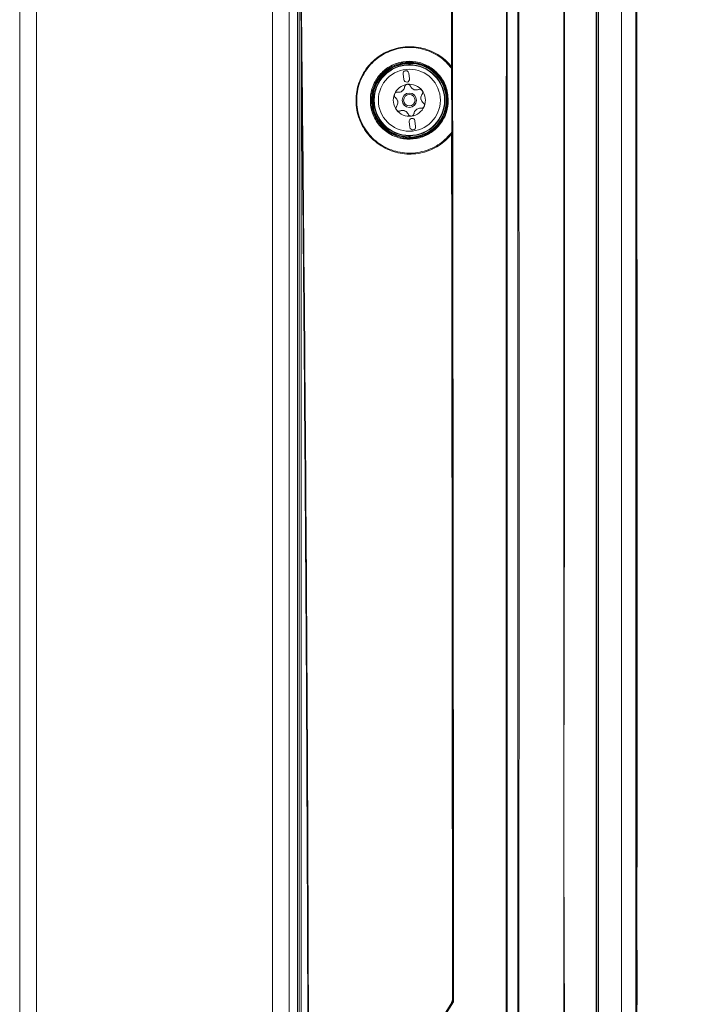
# Model space of a CAD drawing. Header units: millimetres. Extents: x 105 to 1419, y 95 to 961.
# Tile 32 of 43: x 599 to 718, y 621 to 793. Entities that reach past the tile are written whole.
import ezdxf

# ---------------------------------------------------------------- set-up
doc = ezdxf.new("R2010")
doc.units = ezdxf.units.MM
doc.header["$LTSCALE"] = 5

msp = doc.modelspace()

# ---------------------------------------------------------------- linework, layer by layer
at = {"color": 7, "linetype": 'Continuous', "lineweight": 15}
for p, q in [((599.46, 543.79), (599.46, 928.29)), ((602.36, 928.29), (602.36, 543.79)), ((643.55, 928.29), (643.55, 543.79)), ((646.46, 928.29), (646.46, 543.79)), ((647.96, 812.13), (647.96, 545.99)), ((706.96, 807.02), (706.96, 607.48)), ((700.04, 600.69), (700.04, 805.78)), ((700.19, 805.77), (700.19, 600.68)), ((700.46, 600.58), (700.46, 806.04)), ((667.35, 785.37), (667.45, 785.37)), ((667.49, 785.18), (667.49, 785.41)), ((674.82, 784.56), (674.84, 773.38)), ((666.35, 783.57), (666.48, 782.58)), ((667.47, 782.71), (667.34, 783.7)), ((668.55, 774.38), (668.42, 775.37)), ((667.43, 775.24), (667.56, 774.25)), ((667.45, 772.57), (667.35, 772.57)), ((667.49, 772.54), (667.49, 772.77)), ((674.74, 621.12), (674.67, 621.14)), ((674.74, 621.13), (674.74, 621.12)), ((674.97, 622.19), (675.04, 622.17)), ((675.04, 622.17), (675.04, 622.17))]:
    msp.add_line(p, q, dxfattribs=at)
at = {"color": 106, "linetype": 'Continuous', "lineweight": 15}
for p, q in [((667.35, 785.18), (667.35, 785.37)), ((667.45, 785.37), (667.45, 785.18)), ((667.59, 785.41), (667.59, 785.18)), ((667.35, 772.57), (667.35, 772.77)), ((667.45, 772.77), (667.45, 772.57)), ((667.59, 772.77), (667.59, 772.53))]:
    msp.add_line(p, q, dxfattribs=at)
at = {"color": 7, "linetype": 'Continuous', "lineweight": 15, "flags": 128}
for points in [[(648.25, 545.83), (648.25, 643.83), (648.25, 811.03)], [(648.58, 789.05), (648.58, 754.24), (648.58, 610.45), (648.58, 606.39), (648.58, 545.76)], [(667.35, 785.47), (667.35, 785.47), (667.35, 785.47), (667.35, 785.46), (667.35, 785.44), (667.35, 785.43), (667.35, 785.41), (667.35, 785.39), (667.35, 785.37)], [(667.49, 785.41), (667.47, 785.39), (667.45, 785.37)], [(667.59, 785.41), (667.59, 785.43), (667.59, 785.45), (667.59, 785.47), (667.59, 785.48), (667.59, 785.5), (667.59, 785.5), (667.59, 785.51), (667.59, 785.51)], [(667.35, 772.47), (667.35, 772.47), (667.35, 772.48), (667.35, 772.49), (667.35, 772.5), (667.35, 772.52), (667.35, 772.53), (667.35, 772.55), (667.35, 772.57)], [(667.45, 772.57), (667.47, 772.55), (667.49, 772.54)], [(667.59, 772.53), (667.59, 772.51), (667.59, 772.5), (667.59, 772.48), (667.59, 772.46), (667.59, 772.45), (667.59, 772.44), (667.59, 772.44), (667.59, 772.43)]]:
    msp.add_lwpolyline(points, dxfattribs=at)
at = {"color": 7, "linetype": 'Continuous', "lineweight": 15}
for radius in [6.21, 6.14, 5.41, 1.25, 1]:
    msp.add_circle((667.45, 778.97), radius, dxfattribs=at)
for centre, radius, start, end in [((648.68, 788.67), 0.397, 88.3179, 104.5915), ((667.45, 778.97), 6.5, 90.8796, 269.1204), ((667.45, 778.97), 6.4, 90.8796, 269.1204), ((666.85, 783.63), 0.5, 7.377, 187.377), ((678.87, 773.96), 16.28, 134.8273, 135.0083), ((667.35, 785.37), 0.1, 0.0197, 90.8489), ((667.39, 785.41), 0.1, 0.019, 90.5333), ((667.45, 778.97), 6.54, 271.2236, 88.7764), ((667.45, 778.97), 6.44, 271.2236, 88.7764), ((666.98, 782.64), 0.5, 187.377, 7.377), ((667.45, 778.97), 2.8, 97.377, 157.377), ((667.45, 778.97), 2.03, 124.8859, 129.8681), ((665.57, 781.43), 1.07, 302.6274, 312.1266), ((667.45, 778.97), 2.8, 37.377, 97.377), ((667.45, 778.97), 2.03, 64.8859, 69.8681), ((668.64, 781.83), 1.07, 242.6274, 252.1266), ((667.45, 778.97), 2.8, 337.377, 37.377), ((667.45, 778.97), 2.8, 157.377, 217.377), ((667.45, 778.97), 2.03, 184.8859, 189.8681), ((664.39, 778.58), 1.07, 2.6274, 12.1266), ((667.45, 778.97), 2.03, 4.8859, 9.8681), ((670.52, 779.37), 1.07, 182.6274, 192.1266), ((667.45, 778.97), 2.8, 217.377, 277.377), ((667.45, 778.97), 2.03, 244.8859, 249.8681), ((666.26, 776.12), 1.07, 62.6274, 72.1266), ((667.45, 778.97), 2.8, 277.377, 337.377), ((667.45, 778.97), 2.03, 304.8859, 309.8681), ((669.33, 776.52), 1.07, 122.6274, 132.1266), ((667.93, 775.3), 0.5, 7.377, 187.377), ((668.05, 774.31), 0.5, 187.377, 7.377), ((667.35, 772.57), 0.1, 269.1378, 359.9851), ((679.03, 784.15), 16.51, 224.993, 225.1714), ((667.39, 772.54), 0.1, 269.4534, 359.9857), ((673.04, 622.17), 2, 328.45, 359.9576), ((673.03, 622.17), 2, 328.4172, 359.994)]:
    msp.add_arc(centre, radius, start, end, dxfattribs=at)
for points, knots in [([(648.58, 789.05), (648.55, 791.95), (648.47, 799.19), (648.41, 806.43), (648.37, 810.76)], [0, 0, 0, 0, 0.400719, 1, 1, 1, 1]), ([(648.49, 810.78), (648.52, 806.44), (648.58, 799.2), (648.66, 791.97), (648.69, 789.07)], [0, 0, 0, 0, 0.599281, 1, 1, 1, 1]), ([(674.77, 807.32), (674.78, 800.21), (674.79, 792.7), (674.8, 785.19), (674.8, 784.8)], [0, 0, 0, 0, 0.947627, 1, 1, 1, 1]), ([(675.04, 622.17), (675.03, 635.78), (675.01, 663), (674.98, 707.39), (674.92, 755.33), (674.87, 789.61), (674.84, 806.75)], [0, 0, 0, 0, 0.220821, 0.441696, 0.720793, 1, 1, 1, 1]), ([(674.96, 806.77), (674.99, 789.63), (675.04, 755.34), (675.08, 720.16), (675.1, 698.82), (675.12, 681.36), (675.14, 654.78), (675.15, 631.52), (675.16, 621.57)], [0, 0, 0, 0, 0.2782375, 0.5564749, 0.5699309, 0.623755, 0.839057, 1, 1, 1, 1]), ([(684.41, 576.69), (684.39, 587.38), (684.35, 608.77), (684.36, 641.45), (684.35, 669.08), (684.35, 697.16), (684.35, 725.07), (684.36, 763.37), (684.38, 790.5), (684.39, 806.52)], [0, 0, 0, 0, 0.1393312, 0.2786622, 0.4259811, 0.4996393, 0.6450082, 0.7903532, 1, 1, 1, 1]), ([(684.5, 806.52), (684.51, 790.5), (684.51, 763.37), (684.51, 725.07), (684.51, 697.15), (684.51, 669.07), (684.52, 641.45), (684.48, 608.77), (684.49, 587.39), (684.5, 576.7)], [0, 0, 0, 0, 0.209656, 0.355007, 0.500381, 0.574042, 0.721366, 0.860683, 1, 1, 1, 1]), ([(686.38, 583.77), (686.38, 583.77), (686.38, 584.01), (686.36, 587.07), (686.37, 595.78), (686.35, 615.53), (686.36, 643.75), (686.37, 677.61), (686.37, 705.83), (686.37, 731.23), (686.36, 753.8), (686.36, 776.37), (686.36, 794.01), (686.36, 803.17), (686.36, 806.7)], [0, 0, 0, 0, 0, 0.003252, 0.041223, 0.117166, 0.269053, 0.420939, 0.572826, 0.648769, 0.762684, 0.876599, 0.952542, 1, 1, 1, 1]), ([(686.54, 806.7), (686.55, 797.1), (686.57, 779.46), (686.59, 753.36), (686.59, 731.22), (686.59, 705.83), (686.59, 677.61), (686.58, 643.75), (686.57, 615.53), (686.53, 595.54), (686.53, 586.83), (686.53, 583.77)], [0, 0, 0, 0, 0.129211, 0.237307, 0.351226, 0.427171, 0.579062, 0.730954, 0.882845, 0.95879, 1, 1, 1, 1]), ([(704.46, 807.26), (704.46, 767.93), (704.46, 711.3), (704.46, 647.04), (704.46, 621.13), (704.46, 611.52), (704.46, 608.52), (704.46, 605.53), (704.45, 602.53), (704.46, 599.49), (705.71, 596.25), (707.93, 593.29), (710.1, 589.93), (712.32, 586.64), (714.17, 583.84), (715.74, 581.52), (717.02, 579.46), (719.01, 577.27), (721.86, 575.76), (724.81, 575.34), (727.31, 575.42), (729.59, 575.4), (734.99, 575.41), (743.45, 575.4), (755.04, 575.41), (766.65, 575.4), (778.37, 575.41), (790.29, 575.38), (799.23, 575.46), (805.58, 575.36), (808.95, 576.57), (811.53, 578.88), (813.05, 581.35), (814.44, 583.39), (815.73, 585.34), (817.07, 587.34), (818.45, 589.41), (819.91, 591.59), (821.37, 593.82), (823.01, 596.11), (824.34, 598.87), (825.33, 626.15), (823.79, 695.21), (824.2, 763.72), (824.46, 807.26)], [0, 0, 0, 0, 0.210693, 0.303394, 0.344186, 0.349529, 0.354871, 0.360213, 0.365556, 0.370983, 0.376371, 0.383753, 0.390783, 0.397775, 0.404988, 0.40878, 0.412789, 0.417945, 0.424439, 0.429606, 0.433738, 0.437806, 0.441821, 0.462638, 0.483084, 0.503898, 0.524796, 0.545874, 0.567667, 0.572739, 0.579753, 0.586225, 0.590909, 0.595245, 0.599402, 0.603452, 0.60811, 0.612766, 0.617496, 0.622393, 0.627865, 0.633556, 0.767142, 1, 1, 1, 1]), ([(821.91, 806.76), (821.9, 791.64), (821.88, 761.41), (821.89, 716.01), (821.78, 670.57), (822.11, 634.1), (821.65, 611.59), (822.01, 603.21), (821.93, 600.19), (820.91, 597.7), (819.59, 595.78), (816.78, 591.82), (813.6, 587.05), (810.56, 582.12), (808.39, 579.52), (806.07, 578.3), (800.84, 577.88), (789.5, 578.33), (771.92, 578.07), (752.28, 578.18), (737.44, 578.08), (729.01, 578.17), (725.56, 578.07), (723.5, 578.18), (721.31, 579.01), (718.84, 581.2), (716.69, 584.63), (714.02, 588.95), (710.89, 593.32), (708.15, 597.07), (706.75, 601.23), (706.9, 605.36), (707.37, 621.37), (706.9, 649.05), (707.09, 688.2), (707.03, 727.75), (707.03, 767.27), (707.01, 793.6), (707, 806.76)], [0, 0, 0, 0, 0.082469, 0.164937, 0.247406, 0.329874, 0.363611, 0.369672, 0.375674, 0.379842, 0.38409, 0.388344, 0.406253, 0.415289, 0.419902, 0.424528, 0.429085, 0.448203, 0.486447, 0.52469, 0.555112, 0.567209, 0.570564, 0.573901, 0.578426, 0.582953, 0.591628, 0.600328, 0.610631, 0.620907, 0.625421, 0.634229, 0.643078, 0.712831, 0.784598, 0.856365, 0.928182, 1, 1, 1, 1]), ([(707.14, 806.77), (707.15, 793.61), (707.17, 767.28), (707.19, 727.75), (707.18, 688.22), (707.24, 649.03), (707.07, 621.42), (707.21, 606.17), (707.11, 602.94), (707.12, 600.49), (707.95, 598.02), (709.49, 595.79), (711.66, 592.7), (714.07, 588.99), (716.49, 585.46), (718.19, 582.77), (719.52, 580.75), (721.39, 579.15), (723.53, 578.31), (725.57, 578.25), (729.01, 578.28), (737.44, 578.26), (752.27, 578.31), (771.92, 578.22), (789.5, 578.48), (800.83, 578.03), (806.03, 578.44), (808.3, 579.64), (810.45, 582.22), (813.47, 587.14), (816.93, 592.17), (819.73, 596.33), (820.98, 598.27), (821.63, 599.88), (821.77, 601.56), (821.72, 603.76), (821.77, 611.62), (821.69, 634.08), (821.73, 670.58), (821.72, 716.01), (821.74, 761.42), (821.76, 791.65), (821.77, 806.77)], [0, 0, 0, 0, 0.071874, 0.14376, 0.215583, 0.287419, 0.357232, 0.366043, 0.370461, 0.37486, 0.379286, 0.38442, 0.389567, 0.399852, 0.408528, 0.412874, 0.417209, 0.421647, 0.426086, 0.429388, 0.432729, 0.444836, 0.475287, 0.513561, 0.551847, 0.570983, 0.575461, 0.579998, 0.584525, 0.593569, 0.611495, 0.617739, 0.620915, 0.624066, 0.627042, 0.630039, 0.636072, 0.669839, 0.75237, 0.834919, 0.91745, 1, 1, 1, 1]), ([(694.51, 805.78), (694.51, 805.68), (694.51, 805.18), (694.51, 803.09), (694.51, 794.7), (694.5, 761.15), (694.59, 702.5), (694.31, 644.98), (694.6, 611.21), (694.4, 602.48), (694.2, 597.97), (695.69, 593.44), (698.68, 589.45), (704.34, 581.22), (708.78, 574.5), (712.13, 569.44)], [0, 0, 0, 0, 0.0012403, 0.0062009, 0.0260436, 0.1054143, 0.4228969, 0.7544879, 0.8203545, 0.8418606, 0.8632993, 0.8757226, 0.9001819, 0.9246845, 1, 1, 1, 1]), ([(694.41, 598.2), (694.41, 598.2), (694.41, 598.3), (694.41, 598.8), (694.41, 600.9), (694.41, 609.28), (694.41, 642.83), (694.41, 709.92), (694.41, 770.63), (694.41, 805.78)], [0, 0, 0, 0, 0.0000003, 0.0014432, 0.0072148, 0.0303013, 0.1226473, 0.4920313, 1, 1, 1, 1]), ([(712.13, 569.44), (712.7, 568.75), (713.83, 567.37), (715.87, 566.36), (718.03, 565.87), (720.25, 565.85), (746.38, 566.54), (774.16, 566.24), (803.39, 565.81), (808.46, 565.73), (811.96, 566.05), (813.89, 566.66), (816.23, 568.48), (818.12, 571.05), (819.91, 573.96), (823.99, 580.46), (828.14, 586.73), (832.4, 592.66), (833.63, 594.61), (834.63, 597.66), (835.13, 601.82), (835.07, 607.53), (834.59, 613.26), (833.65, 641.5), (834.9, 705.69), (834.59, 767.94), (834.4, 805.78)], [0, 0, 0, 0, 0.007613, 0.0152242, 0.0190093, 0.0266047, 0.0342304, 0.2440015, 0.2648771, 0.2857322, 0.2874505, 0.2951005, 0.3027508, 0.3125214, 0.3223529, 0.3321867, 0.37862, 0.3869282, 0.3951792, 0.3982411, 0.4144884, 0.4308855, 0.4474514, 0.4639305, 0.6741563, 1, 1, 1, 1]), ([(648.69, 789.07), (648.81, 777.13), (649.06, 753.25), (649.36, 716.16), (649.61, 677.81), (649.79, 638.2), (649.89, 598.55), (649.9, 572.11), (649.91, 558.88)], [0, 0, 0, 0, 0.155974, 0.311949, 0.483875, 0.655802, 0.827901, 1, 1, 1, 1]), ([(649.8, 558.88), (649.8, 563.79), (649.8, 580.68), (649.76, 609.55), (649.65, 645.5), (649.47, 681.44), (649.24, 717.36), (648.95, 753.24), (648.7, 777.12), (648.58, 789.05)], [0, 0, 0, 0, 0.063833, 0.219823, 0.375813, 0.531932, 0.688052, 0.844026, 1, 1, 1, 1]), ([(674.84, 773.08), (674.67, 772.89), (673.84, 771.91), (671.95, 770.49), (668.97, 769.5), (665.78, 769.55), (662.75, 770.66), (660.23, 772.76), (658.54, 775.63), (657.96, 778.87), (658.49, 782.04), (659.97, 784.79), (662.27, 786.92), (665.13, 788.19), (668.31, 788.47), (671.44, 787.66), (673.6, 786.23), (674.56, 785.12), (674.82, 784.83)], [0, 0, 0, 0, 0.01644, 0.082612, 0.149446, 0.217857, 0.287953, 0.359035, 0.429774, 0.501468, 0.56719, 0.632918, 0.698644, 0.765428, 0.833843, 0.903756, 0.974437, 1, 1, 1, 1]), ([(674.82, 784.56), (674.52, 784.92), (673.54, 786.09), (671.34, 787.54), (668.26, 788.33), (665.14, 788.06), (662.32, 786.8), (660.06, 784.71), (658.6, 782), (658.08, 778.88), (658.65, 775.7), (660.31, 772.87), (662.79, 770.8), (665.78, 769.71), (668.91, 769.67), (671.85, 770.64), (673.78, 772.08), (674.63, 773.12), (674.84, 773.38)], [0, 0, 0, 0, 0.0306, 0.100559, 0.169762, 0.237475, 0.303554, 0.368564, 0.43356, 0.498544, 0.569451, 0.63944, 0.709794, 0.779185, 0.846904, 0.913048, 0.978516, 1, 1, 1, 1]), ([(674.25, 778.98), (674.19, 778.27), (674.05, 776.81), (672.98, 774.82), (671.34, 773.25), (669.27, 772.29), (666.99, 772.06), (664.71, 772.6), (662.72, 773.89), (661.28, 775.79), (660.65, 777.8), (660.61, 779.82), (661.11, 781.77), (662.35, 783.67), (664.14, 785.06), (666.3, 785.81), (668.62, 785.81), (670.84, 785.03), (672.68, 783.53), (673.99, 781.44), (674.16, 779.81), (674.25, 778.98)], [0, 0, 0, 0, 0.0492084, 0.1012592, 0.1530212, 0.2052827, 0.2586796, 0.3134316, 0.3691599, 0.4249457, 0.4797493, 0.5138873, 0.5655178, 0.6171503, 0.6689499, 0.7217307, 0.7758335, 0.8310452, 0.8867031, 0.9419763, 1, 1, 1, 1]), ([(674.13, 778.96), (674.13, 779.02), (674.12, 779.83), (673.96, 780.64), (673.41, 782.06), (672.6, 783.41), (670.8, 784.88), (668.62, 785.65), (666.36, 785.65), (664.24, 784.92), (662.49, 783.55), (661.28, 781.7), (660.79, 779.79), (660.83, 777.81), (661.45, 775.85), (662.86, 773.99), (664.8, 772.73), (667.03, 772.2), (669.26, 772.43), (671.29, 773.36), (672.89, 774.9), (673.94, 776.84), (674.07, 778.27), (674.13, 778.96)], [0, 0, 0, 0, 0.003843, 0.057775, 0.058083, 0.113366, 0.169044, 0.224275, 0.278388, 0.331162, 0.382938, 0.434537, 0.486136, 0.52026, 0.575057, 0.630858, 0.686612, 0.741386, 0.794791, 0.847044, 0.898785, 0.95081, 1, 1, 1, 1]), ([(667.59, 785.51), (667.58, 785.51), (667.54, 785.51), (667.48, 785.51), (667.43, 785.51), (667.4, 785.51), (667.39, 785.51), (667.39, 785.51)], [0, 0, 0, 0, 0.132541, 0.350779, 0.56817, 0.784488, 1, 1, 1, 1]), ([(667.49, 785.41), (667.49, 785.41), (667.49, 785.41), (667.51, 785.41), (667.54, 785.41), (667.56, 785.41), (667.58, 785.41), (667.59, 785.41)], [0, 0, 0, 0, 0.217152, 0.434359, 0.651433, 0.868394, 1, 1, 1, 1]), ([(674.82, 784.83), (674.82, 784.83), (674.82, 784.83), (674.82, 784.79), (674.82, 784.73), (674.82, 784.64), (674.82, 784.58), (674.82, 784.56)], [0, 0, 0, 0, 0.116157, 0.257989, 0.476036, 0.811941, 1, 1, 1, 1]), ([(666.15, 780.53), (666.05, 780.48), (665.85, 780.38), (665.59, 780.36), (665.46, 780.37), (665.43, 780.37)], [0, 0, 0, 0, 0.446525, 0.891933, 1, 1, 1, 1]), ([(666.63, 781.29), (666.61, 781.18), (666.56, 780.96), (666.4, 780.75), (666.31, 780.65), (666.29, 780.64)], [0, 0, 0, 0, 0.471291, 0.910057, 1, 1, 1, 1]), ([(667.09, 781.75), (667.08, 781.75), (667.02, 781.74), (666.9, 781.7), (666.76, 781.59), (666.67, 781.45), (666.64, 781.34), (666.63, 781.29)], [0, 0, 0, 0, 0.037508, 0.282661, 0.528367, 0.778961, 1, 1, 1, 1]), ([(667.65, 781.42), (667.63, 781.48), (667.57, 781.58), (667.42, 781.7), (667.25, 781.76), (667.14, 781.75), (667.09, 781.75)], [0, 0, 0, 0, 0.264896, 0.530081, 0.787645, 1, 1, 1, 1]), ([(668.15, 780.88), (668.05, 780.94), (667.86, 781.07), (667.72, 781.28), (667.66, 781.4), (667.65, 781.42)], [0, 0, 0, 0, 0.446545, 0.891954, 1, 1, 1, 1]), ([(669.05, 780.84), (668.94, 780.81), (668.72, 780.74), (668.46, 780.77), (668.33, 780.81), (668.31, 780.81)], [0, 0, 0, 0, 0.471276, 0.910049, 1, 1, 1, 1]), ([(669.68, 780.67), (669.67, 780.68), (669.63, 780.73), (669.53, 780.81), (669.37, 780.88), (669.2, 780.89), (669.1, 780.86), (669.05, 780.84)], [0, 0, 0, 0, 0.037513, 0.282666, 0.528369, 0.778941, 1, 1, 1, 1]), ([(669.67, 780.02), (669.71, 780.07), (669.77, 780.18), (669.8, 780.36), (669.76, 780.54), (669.7, 780.63), (669.68, 780.67)], [0, 0, 0, 0, 0.264887, 0.530055, 0.787658, 1, 1, 1, 1]), ([(664.87, 780.05), (664.86, 780.04), (664.84, 779.98), (664.82, 779.85), (664.84, 779.68), (664.92, 779.53), (665, 779.46), (665.03, 779.42)], [0, 0, 0, 0, 0.0375109, 0.2826386, 0.528367, 0.7789333, 1, 1, 1, 1]), ([(665.43, 780.37), (665.37, 780.38), (665.25, 780.38), (665.08, 780.31), (664.94, 780.19), (664.89, 780.1), (664.87, 780.05)], [0, 0, 0, 0, 0.264882, 0.53006, 0.787643, 1, 1, 1, 1]), ([(665.03, 779.42), (665.12, 779.34), (665.28, 779.19), (665.39, 778.95), (665.42, 778.82), (665.43, 778.8)], [0, 0, 0, 0, 0.471279, 0.910065, 1, 1, 1, 1]), ([(669.45, 779.32), (669.46, 779.44), (669.47, 779.66), (669.58, 779.89), (669.66, 780), (669.67, 780.02)], [0, 0, 0, 0, 0.446518, 0.8919336, 1, 1, 1, 1]), ([(669.87, 778.52), (669.78, 778.6), (669.62, 778.76), (669.51, 778.99), (669.48, 779.12), (669.47, 779.15)], [0, 0, 0, 0, 0.471284, 0.910063, 1, 1, 1, 1]), ([(665.23, 777.92), (665.2, 777.87), (665.13, 777.77), (665.11, 777.58), (665.14, 777.41), (665.2, 777.32), (665.23, 777.27)], [0, 0, 0, 0, 0.264879, 0.530079, 0.787632, 1, 1, 1, 1]), ([(665.45, 778.63), (665.45, 778.51), (665.43, 778.28), (665.32, 778.05), (665.24, 777.94), (665.23, 777.92)], [0, 0, 0, 0, 0.446526, 0.891932, 1, 1, 1, 1]), ([(665.23, 777.27), (665.23, 777.27), (665.27, 777.21), (665.37, 777.13), (665.53, 777.07), (665.7, 777.06), (665.81, 777.09), (665.85, 777.1)], [0, 0, 0, 0, 0.037497, 0.28265, 0.528346, 0.77892, 1, 1, 1, 1]), ([(665.85, 777.1), (665.97, 777.14), (666.18, 777.21), (666.44, 777.18), (666.57, 777.14), (666.59, 777.13)], [0, 0, 0, 0, 0.471279, 0.910047, 1, 1, 1, 1]), ([(666.75, 777.07), (666.85, 777.01), (667.04, 776.88), (667.18, 776.67), (667.24, 776.55), (667.25, 776.52)], [0, 0, 0, 0, 0.446524, 0.891922, 1, 1, 1, 1]), ([(668.27, 776.66), (668.3, 776.77), (668.35, 776.99), (668.5, 777.2), (668.6, 777.29), (668.61, 777.31)], [0, 0, 0, 0, 0.4712722, 0.910044, 1, 1, 1, 1]), ([(668.75, 777.41), (668.85, 777.47), (669.06, 777.57), (669.31, 777.59), (669.45, 777.58), (669.47, 777.57)], [0, 0, 0, 0, 0.446535, 0.891935, 1, 1, 1, 1]), ([(669.47, 777.57), (669.53, 777.57), (669.65, 777.57), (669.83, 777.64), (669.96, 777.75), (670.01, 777.85), (670.04, 777.9)], [0, 0, 0, 0, 0.2648793, 0.5300714, 0.7876555, 1, 1, 1, 1]), ([(670.04, 777.9), (670.04, 777.9), (670.06, 777.97), (670.09, 778.09), (670.06, 778.27), (669.99, 778.42), (669.91, 778.49), (669.87, 778.52)], [0, 0, 0, 0, 0.037506, 0.282669, 0.528349, 0.778926, 1, 1, 1, 1]), ([(667.25, 776.52), (667.28, 776.47), (667.33, 776.36), (667.48, 776.25), (667.65, 776.19), (667.76, 776.19), (667.81, 776.2)], [0, 0, 0, 0, 0.26488, 0.530071, 0.787641, 1, 1, 1, 1]), ([(667.81, 776.2), (667.82, 776.2), (667.89, 776.21), (668.01, 776.25), (668.14, 776.36), (668.24, 776.5), (668.26, 776.61), (668.27, 776.66)], [0, 0, 0, 0, 0.037507, 0.282659, 0.528353, 0.778925, 1, 1, 1, 1]), ([(667.39, 772.44), (667.39, 772.44), (667.39, 772.44), (667.42, 772.43), (667.46, 772.43), (667.52, 772.43), (667.57, 772.43), (667.59, 772.43)], [0, 0, 0, 0, 0.131282, 0.347169, 0.563861, 0.781583, 1, 1, 1, 1]), ([(667.59, 772.53), (667.58, 772.53), (667.56, 772.53), (667.53, 772.53), (667.5, 772.53), (667.49, 772.54), (667.49, 772.54), (667.49, 772.54)], [0, 0, 0, 0, 0.216864, 0.433661, 0.650558, 0.867782, 1, 1, 1, 1]), ([(674.82, 773.11), (674.84, 760.56), (674.87, 735.46), (674.91, 697.74), (674.95, 659.98), (674.96, 634.79), (674.97, 622.19)], [0, 0, 0, 0, 0.249894, 0.499787, 0.749894, 1, 1, 1, 1]), ([(674.84, 773.38), (674.84, 773.33), (674.84, 773.26), (674.84, 773.17), (674.84, 773.12), (674.84, 773.09), (674.84, 773.08), (674.84, 773.08), (674.84, 773.08)], [0, 0, 0, 0, 0.358637, 0.605656, 0.764352, 0.879785, 0.971089, 1, 1, 1, 1]), ([(674.67, 621.14), (671.08, 615.33), (663.91, 603.71), (656.76, 592.14), (653.18, 586.35)], [0, 0, 0, 0, 0.499881, 1, 1, 1, 1]), ([(675.16, 621.57), (671.46, 615.59), (666.99, 608.34), (659.72, 596.57), (656.14, 590.78), (653.34, 586.25)], [0, 0, 0, 0, 0.507013, 0.6146, 1, 1, 1, 1]), ([(674.67, 621.14), (674.77, 621.34), (674.94, 621.67), (674.96, 622.04), (674.97, 622.19)], [0, 0, 0, 0, 0.596724, 1, 1, 1, 1]), ([(675.16, 621.57), (675.14, 621.55), (675.09, 621.5), (674.99, 621.4), (674.88, 621.29), (674.8, 621.2), (674.75, 621.14), (674.74, 621.13), (674.74, 621.13)], [0, 0, 0, 0, 0.093265, 0.347613, 0.63446, 0.855632, 0.989812, 1, 1, 1, 1]), ([(675.04, 622.17), (675.04, 622.17), (675.04, 622.15), (675.05, 622.08), (675.07, 621.95), (675.11, 621.77), (675.14, 621.64), (675.16, 621.57), (675.16, 621.57)], [0, 0, 0, 0, 0.010176, 0.144199, 0.365311, 0.652238, 0.994361, 1, 1, 1, 1])]:
    msp.add_open_spline(points, degree=3, knots=knots, dxfattribs=at)

doc.saveas('drawing.dxf')
